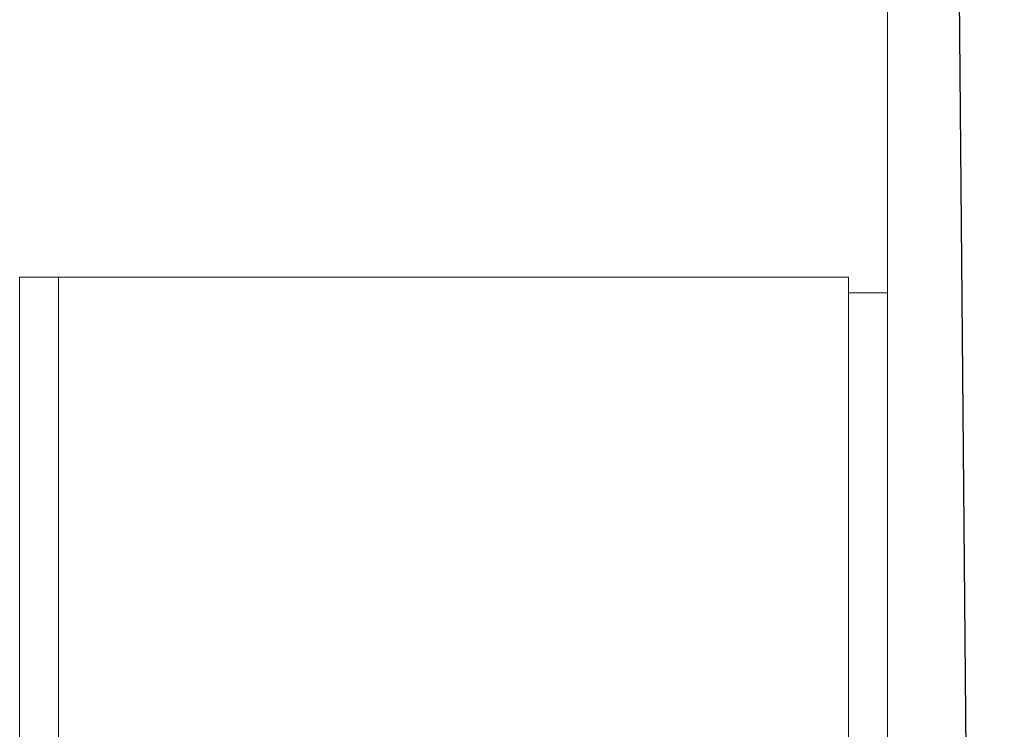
# Model space of a CAD drawing. Extents: x 261105 to 7565828, y -85627 to 5881792.
# Tile 71 of 116: x 353410 to 354420, y -23778 to -23050. Entities that reach past the tile are written whole.
import ezdxf

# ---------------------------------------------------------------- set-up
doc = ezdxf.new("R2010")
doc.units = 0
doc.header["$MEASUREMENT"] = 0
doc.layers.add('CZ-CI', color=140, linetype='Continuous', lineweight=9)
doc.layers.add('CZ-GR', color=14, linetype='Continuous', lineweight=30)

msp = doc.modelspace()

# ---------------------------------------------------------------- linework, layer by layer
at = {"layer": 'CZ-CI'}
for p, q in [((354300, -25902.1, 0), (354300, -19202.1, 0)), ((354260, -23314.4, 0), (353410, -23314.4, 0)), ((353410, -24294.4, 0), (353410, -23314.4, 0)), ((353450, -23314.4, 0), (353410, -23314.4, 0)), ((353410, -23314.4, 0), (353410, -24294.4, 0)), ((353450, -24294.4, 0), (353450, -23314.4, 0)), ((353450, -24294.4, 0), (353450, -23314.4, 0)), ((354260, -23314.4, 0), (354260, -25064.4, 0)), ((354260, -23330.4, 0), (354300, -23330.4, 0))]:
    msp.add_line(p, q, dxfattribs=at)
msp.add_solid([(353450, -23314.4, 0), (353410, -23314.4, 0), (353450, -23314.4, 0)], dxfattribs=at)
at = {"layer": 'CZ-GR'}
msp.add_line((354420, -28152.5), (354320, -17002.5), dxfattribs=at)

doc.saveas('drawing.dxf')
